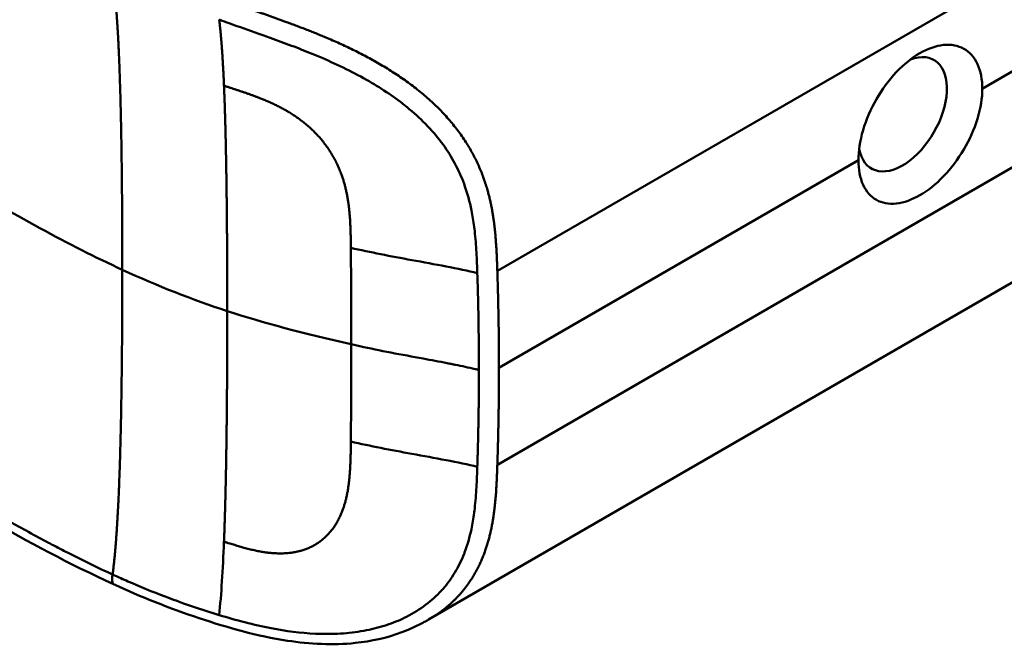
# Model space of a CAD drawing. Header units: millimetres. Extents: x 20 to 833, y 20 to 574.
# Tile 3 of 23: x 226 to 242, y 96 to 105. Entities that reach past the tile are written whole.
import ezdxf

# ---------------------------------------------------------------- set-up
doc = ezdxf.new("R2010")
doc.units = ezdxf.units.MM
doc.header["$LTSCALE"] = 2
doc.layers.add('Sichtbare Kanten(DIN)', color=7, linetype='Continuous', lineweight=50)
doc.layers.add('Sichtbare tangentiale Kanten(DIN)', color=7, linetype='Continuous', lineweight=50)

msp = doc.modelspace()

# ---------------------------------------------------------------- linework, layer by layer
at = {"layer": 'Sichtbare Kanten(DIN)'}
for p, q in [((232.7493, 104.1399), (232.7493, 104.1399)), ((243.0975, 101.884), (232.7876, 95.9315))]:
    msp.add_line(p, q, dxfattribs=at)
msp.add_ellipse((240.2367, 103.8671), major_axis=(0.4917, 0.8516), ratio=0.5773503, start_param=2.5403847, end_param=6.8889408, dxfattribs=at)
for points, knots in [([(227.8381, 96.4854), (226.4467, 97.1238), (225.2367, 97.8833), (221.9345, 99.8065), (219.8812, 101.002), (211.6689, 105.7842), (205.5096, 109.3709), (197.0407, 114.3026), (194.7308, 115.6475), (190.6887, 118.0016), (188.7773, 118.9261), (186.9931, 120.3686), (186.6889, 120.6684), (186.2771, 121.2252), (186.1376, 121.4758), (185.9677, 121.9437), (185.9209, 122.1596), (185.8992, 122.4817), (185.899, 122.5838), (185.911, 122.7673), (185.9195, 122.8445), (185.9358, 122.944), (185.9372, 122.9527), (185.9396, 122.9664), (185.9404, 122.9711), (185.9417, 122.9785), (185.9422, 122.9811), (185.9429, 122.9853), (185.9432, 122.9869), (185.9436, 122.9889), (185.9437, 122.9894), (185.9438, 122.9903), (185.9439, 122.9907), (185.9441, 122.9917), (185.9442, 122.9922), (185.9443, 122.9931), (185.9444, 122.9935), (185.9445, 122.9938)], [0, 0, 0, 0, 1.3308794, 1.3308794, 3.5179015, 3.5179015, 10.0789678, 10.0789678, 12.5393676, 12.5393676, 14.3850974, 14.3850974, 14.8271312, 14.8271312, 15.1578686, 15.1578686, 15.4259935, 15.4259935, 15.5482144, 15.5482144, 15.6399324, 15.6399324, 15.6484322, 15.6484322, 15.6525837, 15.6525837, 15.6546664, 15.6546664, 15.6558318, 15.6558318, 15.6562349, 15.6562349, 15.6565773, 15.6565773, 15.6571458, 15.6571458, 15.6577746, 15.6577746, 15.6577746, 15.6577746]), ([(241.4889, 104.2687), (241.4889, 104.4097), (241.4637, 104.5459), (241.3618, 104.7647), (241.2851, 104.8473), (241.1095, 104.9455), (240.9992, 104.968), (240.7589, 104.9435), (240.6288, 104.8965), (240.3857, 104.7561), (240.2562, 104.6532), (240.0183, 104.4011), (239.91, 104.252), (239.7386, 103.9532), (239.6642, 103.7836), (239.5656, 103.4494), (239.5413, 103.285), (239.5413, 103.1443)], [-1.5500919, -1.5500919, -1.5500919, -1.5500919, -1.4205609, -1.4205609, -1.2909969, -1.2909969, -1.1622062, -1.1622062, -1.0334154, -1.0334154, -0.9043555, -0.9043555, -0.7752956, -0.7752956, -0.6460012, -0.6460012, -0.5167398, -0.5167398, -0.5167398, -0.5167398]), ([(241.4889, 104.2687), (241.4889, 104.2687), (241.4889, 104.2686), (241.4889, 104.1275), (241.4637, 103.9632), (241.3618, 103.6301), (241.2851, 103.4613), (241.1095, 103.1649), (240.9992, 103.0174), (240.7589, 102.7677), (240.6288, 102.6654), (240.5074, 102.5953), (240.3857, 102.5251), (240.2562, 102.4776), (240.0183, 102.4516), (239.91, 102.4732), (239.7386, 102.5696), (239.6642, 102.651), (239.5656, 102.8679), (239.5413, 103.0034), (239.5413, 103.1442), (239.5413, 103.1442), (239.5413, 103.1443)], [1.55009, 1.55009, 1.55009, 1.55009, 1.5501229, 1.5501229, 1.6796868, 1.6796868, 1.8092507, 1.8092507, 1.9380413, 1.9380413, 2.0668318, 2.0668318, 2.0668318, 2.1958916, 2.1958916, 2.3249514, 2.3249514, 2.4542456, 2.4542456, 2.5835399, 2.5835399, 2.5835728, 2.5835728, 2.5835728, 2.5835728]), ([(232.7876, 95.9316), (232.7864, 95.9309), (232.785, 95.9301), (232.7821, 95.9284), (232.7805, 95.9275), (232.7761, 95.9249), (232.7732, 95.9233), (232.7651, 95.9186), (232.7598, 95.9156), (232.743, 95.9061), (232.7316, 95.8997), (232.6905, 95.8772), (232.6612, 95.8618), (232.544, 95.8029), (232.4557, 95.7646), (232.1316, 95.6442), (231.8851, 95.5901), (231.2845, 95.5272), (230.9233, 95.5453), (230.0949, 95.6717), (229.6279, 95.805), (228.7153, 96.1088), (228.2652, 96.2894), (227.8381, 96.4854)], [0, 0, 0, 0, 0.0012941, 0.0012941, 0.0026898, 0.0026898, 0.0051287, 0.0051287, 0.0097123, 0.0097123, 0.0198657, 0.0198657, 0.0464708, 0.0464708, 0.126297, 0.126297, 0.3339944, 0.3339944, 0.6255132, 0.6255132, 1.0187873, 1.0187873, 1.429049, 1.429049, 1.429049, 1.429049])]:
    msp.add_open_spline(points, degree=3, knots=knots, dxfattribs=at)
at = {"layer": 'Sichtbare tangentiale Kanten(DIN)'}
for p, q in [((243.7534, 107.1139), (233.8676, 101.4063)), ((241.4889, 104.2687), (243.7678, 105.5844)), ((243.7534, 104.0714), (233.8676, 98.3638)), ((233.8932, 99.8833), (239.5413, 103.1443)), ((231.5655, 101.7692), (231.5654, 101.772)), ((231.5655, 98.7267), (231.5654, 98.7239)), ((227.8203, 96.6396), (227.8225, 96.6386))]:
    msp.add_line(p, q, dxfattribs=at)
for centre, major_axis, ratio, start_param, end_param in [((231.5107, 100.0065), (0.0043, 3.5075), 0.0173373, 4.7832253, 5.238941), ((231.5107, 100.3721), (0.002, -3.5007), 0.0174047, 1.0814748, 1.537252)]:
    msp.add_ellipse(centre, major_axis=major_axis, ratio=ratio, start_param=start_param, end_param=end_param, dxfattribs=at)
for points, degree in [([(227.9738, 101.4257), (227.9738, 102.5605), (227.9633, 103.6892), (227.9422, 104.7059), (227.9014, 105.499), (227.8225, 106.0379)], 5), ([(229.5719, 104.3174), (229.5613, 104.5652), (229.5487, 104.7952), (229.534, 105.0042), (229.5167, 105.1901), (229.4965, 105.3522)], 5), ([(229.5719, 104.3174), (229.5962, 103.7505), (229.6108, 103.0838), (229.6194, 102.3416), (229.6236, 101.5608), (229.6236, 100.7765)], 5), ([(227.9738, 101.4255), (227.9738, 100.2906), (227.9633, 99.1497), (227.9422, 98.1088), (227.9014, 97.2685), (227.8225, 96.6386)], 5), ([(229.6236, 100.7765), (229.0767, 100.955), (228.5349, 101.1682), (227.9738, 101.4257)], 3), ([(229.5719, 97.1546), (229.5962, 97.7595), (229.6108, 98.449), (229.6194, 99.2046), (229.6236, 99.9921), (229.6236, 100.7763)], 5), ([(229.6236, 100.7765), (230.1784, 100.5955), (230.8278, 100.4215), (231.5717, 100.2547)], 3), ([(229.5719, 97.1546), (229.5541, 96.7117), (229.5302, 96.3243), (229.4965, 96.0022)], 3)]:
    msp.add_open_spline(points, degree=degree, dxfattribs=at)
for points, degree, knots in [([(233.8676, 101.4063), (233.8676, 101.4077), (233.8628, 101.5512), (233.8522, 101.837), (233.822, 102.2719), (233.7114, 102.8603), (233.3416, 103.5867), (232.7271, 104.2221), (231.9804, 104.7157), (231.1838, 105.0882), (230.5576, 105.3186), (230.1004, 105.4769), (229.801, 105.5824), (229.6528, 105.6359)], 5, [0, 0, 0, 0, 0, 0, 0.0021022, 0.2198034, 0.4375046, 0.6552057, 0.8729069, 1.090608, 1.3083092, 1.5260104, 1.7436326, 1.7436326, 1.7436326, 1.7436326, 1.7436326, 1.7436326]), ([(229.4965, 105.3522), (229.5122, 105.3465), (229.5278, 105.3408), (229.5436, 105.3351), (229.6394, 105.3005), (229.736, 105.2663), (229.8315, 105.2326), (229.9843, 105.1788), (230.1385, 105.1249), (230.2999, 105.0669), (230.4108, 105.027), (230.5228, 104.986), (230.6327, 104.9444), (230.7427, 104.9027), (230.8489, 104.861), (230.9564, 104.8169), (230.9916, 104.8024), (231.0276, 104.7874), (231.0642, 104.7719), (231.1928, 104.7174), (231.322, 104.6593), (231.4465, 104.599), (231.571, 104.5387), (231.6914, 104.4761), (231.8119, 104.4077), (231.9173, 104.348), (232.023, 104.2835), (232.1241, 104.2163), (232.2252, 104.149), (232.321, 104.0797), (232.4132, 104.0065), (232.4367, 103.9878), (232.4604, 103.9686), (232.4838, 103.9491), (232.5867, 103.8634), (232.6835, 103.7733), (232.7723, 103.6799), (232.8611, 103.5864), (232.9423, 103.4893), (233.0146, 103.3897), (233.0845, 103.2935), (233.1464, 103.1949), (233.201, 103.093), (233.2557, 102.991), (233.3034, 102.8852), (233.3448, 102.7726), (233.3478, 102.7646), (233.3505, 102.757), (233.353, 102.75), (233.3969, 102.6272), (233.4334, 102.4955), (233.4618, 102.3547), (233.4791, 102.2687), (233.4921, 102.1873), (233.5032, 102.1011), (233.5046, 102.0907), (233.5058, 102.0811), (233.5069, 102.0719), (233.5201, 101.9639), (233.5295, 101.8532), (233.5366, 101.7377), (233.5437, 101.6221), (233.5472, 101.5359), (233.5526, 101.3735)], 3, [0, 0, 0, 0, 0.0135271, 0.0135271, 0.0135271, 0.0957917, 0.0957917, 0.0957917, 0.2275588, 0.2275588, 0.2275588, 0.3181985, 0.3181985, 0.3181985, 0.4088383, 0.4088383, 0.4088383, 0.4385873, 0.4385873, 0.4385873, 0.5430912, 0.5430912, 0.5430912, 0.6475951, 0.6475951, 0.6475951, 0.7390043, 0.7390043, 0.7390043, 0.8304135, 0.8304135, 0.8304135, 0.8537246, 0.8537246, 0.8537246, 0.9560852, 0.9560852, 0.9560852, 1.0584459, 1.0584459, 1.0584459, 1.157356, 1.157356, 1.157356, 1.2562662, 1.2562662, 1.2562662, 1.263312, 1.263312, 1.263312, 1.386941, 1.386941, 1.386941, 1.4624438, 1.4624438, 1.4624438, 1.4715048, 1.4715048, 1.4715048, 1.5781325, 1.5781325, 1.5781325, 1.6847601, 1.6847601, 1.6847601, 1.6847601]), ([(231.5654, 101.772), (231.5639, 101.9453), (231.5592, 102.3855), (231.4926, 102.8931), (231.1931, 103.5316), (230.6115, 103.9472), (230.1299, 104.1387), (229.7552, 104.2532), (229.5719, 104.3174)], 5, [0, 0, 0, 0, 0, 0, 0.24920002, 0.49920002, 0.74920002, 0.99920002, 0.99920002, 0.99920002, 0.99920002, 0.99920002, 0.99920002]), ([(227.9738, 101.4257), (227.547, 101.6215), (227.1308, 101.8325), (226.6771, 102.08), (226.2235, 102.3274), (225.8107, 102.5683), (225.3978, 102.8087)], 3, [0, 0, 0, 0, 0.44038321, 0.44038321, 0.44038321, 0.88076642, 0.88076642, 0.88076642, 0.88076642]), ([(233.5526, 101.3735), (233.2631, 101.445), (232.8791, 101.512), (232.5243, 101.5765), (232.1907, 101.637), (231.8745, 101.6996), (231.5655, 101.7692)], 3, [0, 0, 0, 0, 0.46193774, 0.46193774, 0.46193774, 0.89612113, 0.89612113, 0.89612113, 0.89612113]), ([(233.5781, 99.8508), (233.5781, 99.9143), (233.578, 99.9774), (233.5777, 100.0405), (233.5764, 100.3557), (233.5718, 100.6714), (233.5638, 100.9896), (233.5622, 101.0534), (233.5605, 101.1163), (233.5587, 101.1775), (233.557, 101.2384), (233.555, 101.3011), (233.5528, 101.3665), (233.5527, 101.3689), (233.5527, 101.3712), (233.5526, 101.3735)], 3, [0, 0, 0, 0, 0.05795206, 0.05795206, 0.05795206, 0.34771308, 0.34771308, 0.34771308, 0.40585328, 0.40585328, 0.40585328, 0.46369354, 0.46369354, 0.46369354, 0.46581276, 0.46581276, 0.46581276, 0.46581276]), ([(233.8932, 99.8832), (233.8932, 99.9466), (233.893, 100.01), (233.8928, 100.0735), (233.8925, 100.1368), (233.8921, 100.2003), (233.8916, 100.2637), (233.891, 100.3272), (233.8904, 100.3907), (233.8896, 100.4541), (233.8888, 100.5175), (233.8878, 100.5809), (233.8868, 100.6443), (233.8857, 100.7078), (233.8845, 100.7713), (233.8832, 100.8346), (233.8819, 100.898), (233.8804, 100.9614), (233.8788, 101.025), (233.8772, 101.0887), (233.8755, 101.1526), (233.8736, 101.2162), (233.8717, 101.2798), (233.8697, 101.343), (233.8676, 101.4063)], 3, [0.00001899, 0.00001899, 0.00001899, 0.00001899, 0.05816111, 0.05816111, 0.05816111, 0.11628438, 0.11628438, 0.11628438, 0.17440764, 0.17440764, 0.17440764, 0.23253091, 0.23253091, 0.23253091, 0.29065418, 0.29065418, 0.29065418, 0.34877745, 0.34877745, 0.34877745, 0.40690071, 0.40690071, 0.40690071, 0.46504242, 0.46504242, 0.46504242, 0.46504242]), ([(231.5717, 100.2547), (231.7606, 100.2123), (231.8988, 100.183), (232.0682, 100.1491), (232.2376, 100.1153), (232.4062, 100.0838), (232.5749, 100.0527), (232.6171, 100.0449), (232.6593, 100.0372), (232.7014, 100.0294), (232.828, 100.0061), (232.9546, 99.9827), (233.0804, 99.9582), (233.1014, 99.9542), (233.1224, 99.95), (233.1433, 99.9459), (233.1642, 99.9417), (233.1852, 99.9376), (233.2061, 99.9333), (233.3106, 99.9122), (233.4144, 99.8901), (233.5175, 99.8656), (233.5381, 99.8607), (233.5585, 99.8557), (233.5781, 99.8508)], 3, [0, 0, 0, 0, 0.13009876, 0.13009876, 0.13009876, 0.26019753, 0.26019753, 0.26019753, 0.29272222, 0.29272222, 0.29272222, 0.39029629, 0.39029629, 0.39029629, 0.40655864, 0.40655864, 0.40655864, 0.42282098, 0.42282098, 0.42282098, 0.50413271, 0.50413271, 0.50413271, 0.52039505, 0.52039505, 0.52039505, 0.52039505]), ([(233.8676, 98.3638), (233.8676, 98.3638), (233.8689, 98.4016), (233.8713, 98.4771), (233.8749, 98.5905), (233.8789, 98.7443), (233.8835, 98.9328), (233.8869, 99.1233), (233.8898, 99.3126), (233.8917, 99.5031), (233.8927, 99.6551), (233.8931, 99.7691), (233.8932, 99.8452), (233.8932, 99.8832)], 5, [0, 0, 0, 0, 0, 0, 0.00002001, 0.05815149, 0.11628297, 0.17441445, 0.23254593, 0.2906774, 0.34880888, 0.40694036, 0.46503399, 0.46503399, 0.46503399, 0.46503399, 0.46503399, 0.46503399]), ([(231.5654, 98.7239), (231.5639, 98.551), (231.5592, 98.0951), (231.4915, 97.6003), (231.1947, 97.0573), (230.6099, 96.9053), (230.1314, 96.9802), (229.8205, 97.0783), (229.5719, 97.1546)], 5, [0, 0, 0, 0, 0, 0, 0.2491944, 0.4991944, 0.7491944, 0.9991944, 0.9991944, 0.9991944, 0.9991944, 0.9991944, 0.9991944]), ([(233.5526, 98.331), (233.2631, 98.4025), (232.8791, 98.4695), (232.5242, 98.534), (232.1906, 98.5945), (231.8745, 98.6572), (231.5655, 98.7267)], 3, [0, 0, 0, 0, 0.46194496, 0.46194496, 0.46194496, 0.89611951, 0.89611951, 0.89611951, 0.89611951]), ([(229.4965, 96.0022), (229.763, 95.9218), (230.0374, 95.8483), (230.3141, 95.7948), (230.545, 95.7502), (230.7764, 95.7197), (231.0084, 95.7092), (231.028, 95.7083), (231.0478, 95.7076), (231.0679, 95.707), (231.1961, 95.7031), (231.3249, 95.7056), (231.4488, 95.7149), (231.5728, 95.7242), (231.6928, 95.7399), (231.813, 95.7636), (231.9182, 95.7844), (232.0237, 95.8115), (232.1246, 95.8447), (232.2255, 95.8778), (232.3211, 95.9165), (232.4132, 95.9614), (232.4373, 95.9731), (232.4614, 95.9855), (232.4853, 95.9983), (232.5881, 96.0534), (232.6847, 96.1165), (232.7734, 96.1865), (232.8621, 96.2565), (232.9432, 96.3336), (233.0154, 96.4163), (233.0851, 96.496), (233.1468, 96.581), (233.2013, 96.6716), (233.2559, 96.7621), (233.3035, 96.8586), (233.3448, 96.9636), (233.3479, 96.9712), (233.3507, 96.9785), (233.3532, 96.9852), (233.3959, 97.0971), (233.4317, 97.2197), (233.4597, 97.3523), (233.4778, 97.4375), (233.4913, 97.5192), (233.5028, 97.6061), (233.5043, 97.6176), (233.5057, 97.6283), (233.5069, 97.6386), (233.5201, 97.7448), (233.5296, 97.8544), (233.5366, 97.9689), (233.5437, 98.0834), (233.5472, 98.1693), (233.5526, 98.331)], 3, [0, 0, 0, 0, 0.2307616, 0.2307616, 0.2307616, 0.4232269, 0.4232269, 0.4232269, 0.4395154, 0.4395154, 0.4395154, 0.5437339, 0.5437339, 0.5437339, 0.6479524, 0.6479524, 0.6479524, 0.7391727, 0.7391727, 0.7391727, 0.8303931, 0.8303931, 0.8303931, 0.8541945, 0.8541945, 0.8541945, 0.9564832, 0.9564832, 0.9564832, 1.0587718, 1.0587718, 1.0587718, 1.1575136, 1.1575136, 1.1575136, 1.2562554, 1.2562554, 1.2562554, 1.2634816, 1.2634816, 1.2634816, 1.383867, 1.383867, 1.383867, 1.4613031, 1.4613031, 1.4613031, 1.4716059, 1.4716059, 1.4716059, 1.5781685, 1.5781685, 1.5781685, 1.684731, 1.684731, 1.684731, 1.684731]), ([(232.7876, 95.9316), (232.8999, 95.9964), (233.1303, 96.1539), (233.4363, 96.4524), (233.7154, 96.955), (233.8221, 97.5059), (233.8522, 97.9355), (233.8628, 98.2197), (233.8676, 98.3624), (233.8676, 98.3638)], 5, [0.9013192, 0.9013192, 0.9013192, 0.9013192, 0.9013192, 0.9013192, 1.08869603, 1.30638847, 1.5240809, 1.74177333, 1.74387447, 1.74387447, 1.74387447, 1.74387447, 1.74387447, 1.74387447]), ([(225.2466, 98.0217), (225.2929, 97.9947), (225.3397, 97.9674), (225.3861, 97.9405), (225.4431, 97.9073), (225.5, 97.8742), (225.5623, 97.8381), (225.675, 97.7727), (225.7732, 97.716), (225.8691, 97.661), (225.8769, 97.6566), (225.8856, 97.6516), (225.8946, 97.6464), (225.9956, 97.5887), (226.09, 97.5351), (226.1865, 97.4809), (226.291, 97.4223), (226.395, 97.3645), (226.5004, 97.3069), (226.6055, 97.2494), (226.7112, 97.1926), (226.816, 97.1371), (226.8468, 97.1208), (226.8785, 97.1041), (226.9105, 97.0874), (226.9881, 97.0468), (227.065, 97.0071), (227.1431, 96.9674), (227.2544, 96.9109), (227.3658, 96.8556), (227.4786, 96.8009), (227.592, 96.7459), (227.7064, 96.6919), (227.8203, 96.6396)], 3, [0, 0, 0, 0, 0.04936867, 0.04936867, 0.04936867, 0.11014179, 0.11014179, 0.11014179, 0.22014326, 0.22014326, 0.22014326, 0.2290985, 0.2290985, 0.2290985, 0.32998918, 0.32998918, 0.32998918, 0.4391613, 0.4391613, 0.4391613, 0.54803878, 0.54803878, 0.54803878, 0.58009837, 0.58009837, 0.58009837, 0.65768707, 0.65768707, 0.65768707, 0.76818131, 0.76818131, 0.76818131, 0.87925552, 0.87925552, 0.87925552, 0.87925552]), ([(227.8388, 96.4877), (227.8286, 96.4913), (227.8213, 96.5003), (227.8175, 96.5158), (227.8107, 96.5438), (227.8148, 96.5892), (227.8203, 96.6396)], 3, [0.45699144, 0.45699144, 0.45699144, 0.45699144, 0.6504188, 0.6504188, 0.6504188, 1, 1, 1, 1]), ([(227.8225, 96.6386), (227.8281, 96.636), (227.8336, 96.6335), (227.8392, 96.6309), (227.9126, 96.5973), (227.9896, 96.5629), (228.0616, 96.5315), (228.2476, 96.4503), (228.4488, 96.3677), (228.6488, 96.2914), (228.6661, 96.2848), (228.6839, 96.2781), (228.7012, 96.2715), (228.7533, 96.2519), (228.8047, 96.233), (228.8567, 96.2142), (229.065, 96.1389), (229.2785, 96.0679), (229.4965, 96.0022)], 3, [0, 0, 0, 0, 0.00531619, 0.00531619, 0.00531619, 0.07550479, 0.07550479, 0.07550479, 0.25684052, 0.25684052, 0.25684052, 0.27252586, 0.27252586, 0.27252586, 0.31946639, 0.31946639, 0.31946639, 0.50757072, 0.50757072, 0.50757072, 0.50757072])]:
    msp.add_open_spline(points, degree=degree, knots=knots, dxfattribs=at)
msp.add_rational_spline([(233.5781, 99.8506), (233.5781, 99.8191), (233.5781, 99.7876), (233.578, 99.7561), (233.578, 99.7245), (233.5779, 99.693), (233.5777, 99.6616), (233.5767, 99.4092), (233.5735, 99.157), (233.5683, 98.905), (233.567, 98.8444), (233.5655, 98.7815), (233.5639, 98.716), (233.5622, 98.6494), (233.5605, 98.5864), (233.5588, 98.5264), (233.557, 98.4665), (233.555, 98.4039), (233.5528, 98.3379), (233.5527, 98.3356), (233.5527, 98.3333), (233.5526, 98.331)], [1, 1, 1, 1, 1.00008958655, 1.00008958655, 1, 1, 1, 1, 1.00223380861, 1.00223380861, 1, 1.00382742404, 1.00382742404, 1, 1.00355055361, 1.00355055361, 1, 1, 1, 1], degree=3, knots=[0, 0, 0, 0, 0.02894743, 0.02894743, 0.02894743, 0.05789486, 0.05789486, 0.05789486, 0.28973545, 0.28973545, 0.28973545, 0.34769404, 0.34769404, 0.34769404, 0.40585376, 0.40585376, 0.40585376, 0.46369222, 0.46369222, 0.46369222, 0.46581292, 0.46581292, 0.46581292, 0.46581292], dxfattribs=at)

doc.saveas('drawing.dxf')
